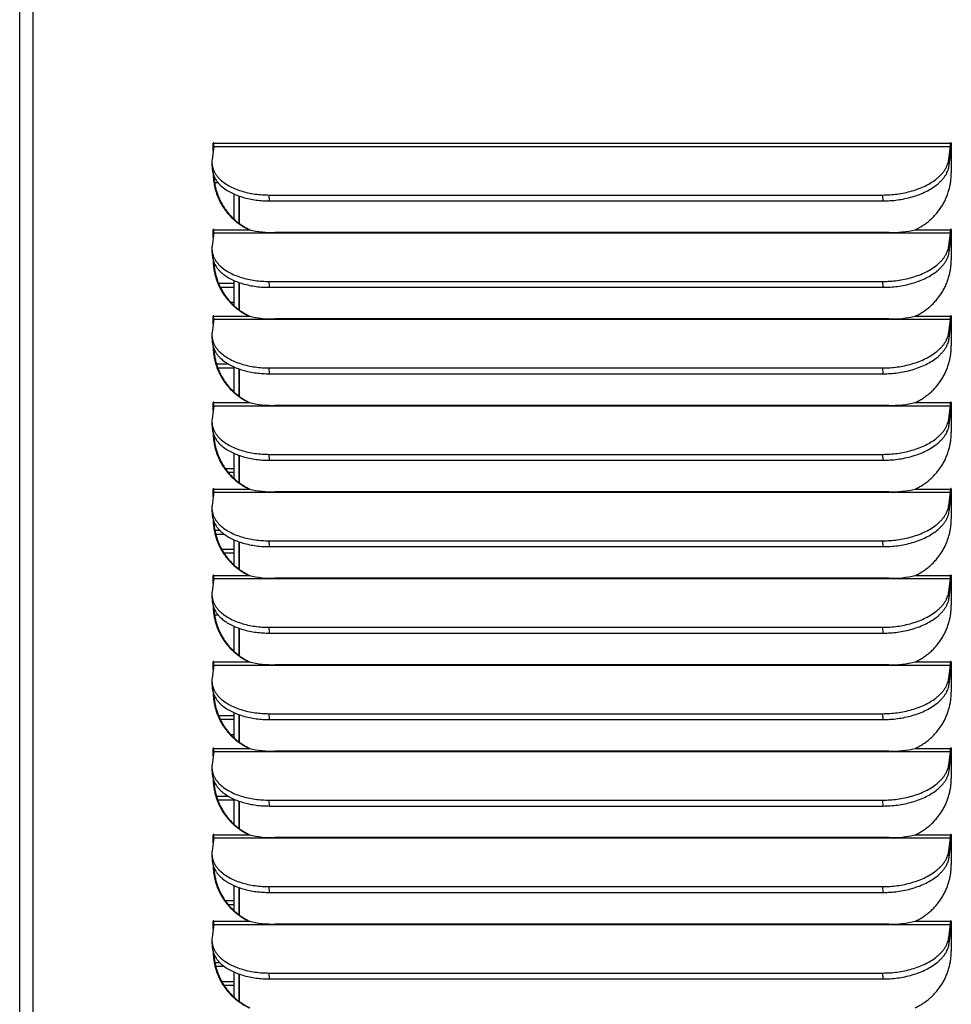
# Model space of a CAD drawing. Extents: x 742 to 849, y -110 to -28.
# Tile 11 of 17: x 785 to 792, y -63 to -55. Entities that reach past the tile are written whole.
import ezdxf

# ---------------------------------------------------------------- set-up
doc = ezdxf.new("R2010")
doc.units = 0
doc.header["$LTSCALE"] = 4
doc.header["$MEASUREMENT"] = 0
doc.layers.get('0').update_dxf_attribs({"linetype": 'CONTINUOUS'})

msp = doc.modelspace()

# ---------------------------------------------------------------- linework, layer by layer
for p, q in [((784.7, -77.1321), (784.7, -44.5451)), ((784.8095, -77.1321), (784.8095, -44.5451)), ((786.2709, -55.6918), (786.2576, -55.7989)), ((786.2712, -55.6664), (786.2661, -55.6664)), ((786.2661, -55.7305), (786.2661, -55.6664)), ((786.2709, -55.6918), (792.2362, -55.6918)), ((786.2712, -55.6897), (786.2712, -55.6664)), ((786.2721, -55.6664), (792.2373, -55.6664)), ((792.2228, -55.7989), (792.2362, -55.6918)), ((792.2424, -55.6664), (792.2373, -55.6664)), ((792.2433, -55.6664), (792.2433, -55.9074)), ((792.2257, -55.8464), (792.2228, -55.7989)), ((792.2257, -55.8464), (792.2391, -55.7393)), ((786.2566, -55.8293), (786.2595, -55.8768)), ((786.2845, -55.9558), (786.2735, -55.9558)), ((786.307, -55.987), (786.2775, -55.987)), ((786.434, -56.0771), (786.434, -56.2798)), ((786.4732, -56.0929), (786.4732, -56.3125)), ((786.476, -56.0938), (786.476, -56.3145)), ((786.7229, -56.1332), (786.72, -56.0857)), ((786.72, -56.0857), (791.689, -56.0857)), ((791.6919, -56.1332), (791.689, -56.0857)), ((786.7229, -56.1332), (791.6919, -56.1332)), ((786.2712, -56.3664), (786.2661, -56.3664)), ((786.2661, -56.4305), (786.2661, -56.3664)), ((786.2712, -56.3897), (786.2712, -56.3664)), ((786.2721, -56.3664), (786.558, -56.3664)), ((786.558, -56.3664), (786.5631, -56.3664)), ((791.9514, -56.3664), (792.2373, -56.3664)), ((792.2424, -56.3664), (792.2373, -56.3664)), ((792.2433, -56.3664), (792.2433, -56.6074)), ((786.2709, -56.3918), (786.2576, -56.4989)), ((786.2709, -56.3918), (792.2362, -56.3918)), ((791.7383, -56.3893), (786.7693, -56.3893)), ((792.2228, -56.4989), (792.2362, -56.3918)), ((792.2257, -56.5464), (792.2391, -56.4393)), ((792.2257, -56.5464), (792.2228, -56.4989)), ((786.2566, -56.5293), (786.2595, -56.5768)), ((786.3089, -56.7995), (786.434, -56.7995)), ((786.323, -56.8308), (786.434, -56.8308)), ((786.434, -56.7771), (786.434, -56.9798)), ((786.4732, -56.7929), (786.4732, -57.0125)), ((786.476, -56.7938), (786.476, -57.0145)), ((786.7229, -56.8332), (786.72, -56.7857)), ((786.72, -56.7857), (791.689, -56.7857)), ((786.7229, -56.8332), (791.6919, -56.8332)), ((791.6919, -56.8332), (791.689, -56.7857)), ((786.434, -56.9558), (786.4097, -56.9558)), ((786.2712, -57.0664), (786.2661, -57.0664)), ((786.2661, -57.1305), (786.2661, -57.0664)), ((786.2712, -57.0897), (786.2712, -57.0664)), ((786.2721, -57.0664), (786.558, -57.0664)), ((786.558, -57.0664), (786.5631, -57.0664)), ((791.9514, -57.0664), (792.2373, -57.0664)), ((792.2424, -57.0664), (792.2373, -57.0664)), ((792.2433, -57.0664), (792.2433, -57.3074)), ((786.2709, -57.0918), (786.2576, -57.1989)), ((786.2709, -57.0918), (792.2362, -57.0918)), ((791.7383, -57.0893), (786.7693, -57.0893)), ((792.2228, -57.1989), (792.2362, -57.0918)), ((792.2257, -57.2464), (792.2391, -57.1393)), ((786.2566, -57.2293), (786.2595, -57.2768)), ((792.2257, -57.2464), (792.2228, -57.1989)), ((786.3922, -57.4558), (786.2933, -57.4558)), ((786.434, -57.4771), (786.434, -57.6798)), ((786.434, -57.487), (786.304, -57.487)), ((786.4732, -57.4929), (786.4732, -57.7125)), ((786.476, -57.4938), (786.476, -57.7145)), ((786.7229, -57.5332), (786.72, -57.4857)), ((786.72, -57.4857), (791.689, -57.4857)), ((786.7229, -57.5332), (791.6919, -57.5332)), ((791.6919, -57.5332), (791.689, -57.4857)), ((786.2709, -57.7918), (786.2576, -57.8989)), ((786.2712, -57.7664), (786.2661, -57.7664)), ((786.2661, -57.8305), (786.2661, -57.7664)), ((786.2709, -57.7918), (792.2362, -57.7918)), ((786.2712, -57.7897), (786.2712, -57.7664)), ((786.2721, -57.7664), (786.558, -57.7664)), ((786.558, -57.7664), (786.5631, -57.7664)), ((791.7383, -57.7893), (786.7693, -57.7893)), ((791.9514, -57.7664), (792.2373, -57.7664)), ((792.2228, -57.8989), (792.2362, -57.7918)), ((792.2424, -57.7664), (792.2373, -57.7664)), ((792.2433, -57.7664), (792.2433, -58.0074)), ((792.2257, -57.9464), (792.2391, -57.8393)), ((786.2566, -57.9293), (786.2595, -57.9768)), ((792.2257, -57.9464), (792.2228, -57.8989)), ((786.434, -58.1771), (786.434, -58.3798)), ((786.4732, -58.1929), (786.4732, -58.4125)), ((786.476, -58.1938), (786.476, -58.4145)), ((786.7229, -58.2332), (786.72, -58.1857)), ((786.72, -58.1857), (791.689, -58.1857)), ((791.6919, -58.2332), (791.689, -58.1857)), ((786.7229, -58.2332), (791.6919, -58.2332)), ((786.3637, -58.2995), (786.434, -58.2995)), ((786.3876, -58.3308), (786.434, -58.3308)), ((786.2709, -58.4918), (786.2576, -58.5989)), ((786.2712, -58.4664), (786.2661, -58.4664)), ((786.2661, -58.5305), (786.2661, -58.4664)), ((786.2709, -58.4918), (792.2362, -58.4918)), ((786.2712, -58.4897), (786.2712, -58.4664)), ((786.2721, -58.4664), (786.558, -58.4664)), ((786.558, -58.4664), (786.5631, -58.4664)), ((791.7383, -58.4893), (786.7693, -58.4893)), ((791.9514, -58.4664), (792.2373, -58.4664)), ((792.2228, -58.5989), (792.2362, -58.4918)), ((792.2424, -58.4664), (792.2373, -58.4664)), ((792.2433, -58.4664), (792.2433, -58.7074)), ((792.2257, -58.6464), (792.2228, -58.5989)), ((792.2257, -58.6464), (792.2391, -58.5393)), ((786.2566, -58.6293), (786.2595, -58.6768)), ((786.2796, -58.7995), (786.3184, -58.7995)), ((786.2864, -58.8308), (786.3542, -58.8308)), ((786.434, -58.8771), (786.434, -59.0798)), ((786.4732, -58.8929), (786.4732, -59.1125)), ((786.476, -58.8938), (786.476, -59.1145)), ((786.7229, -58.9332), (786.72, -58.8857)), ((786.72, -58.8857), (791.689, -58.8857)), ((791.6919, -58.9332), (791.689, -58.8857)), ((786.434, -58.9558), (786.3361, -58.9558)), ((786.434, -58.987), (786.3552, -58.987)), ((786.7229, -58.9332), (791.6919, -58.9332)), ((786.2709, -59.1918), (786.2576, -59.2989)), ((786.2712, -59.1664), (786.2661, -59.1664)), ((786.2661, -59.2305), (786.2661, -59.1664)), ((786.2709, -59.1918), (792.2362, -59.1918)), ((786.2712, -59.1897), (786.2712, -59.1664)), ((786.2721, -59.1664), (786.558, -59.1664)), ((786.558, -59.1664), (786.5631, -59.1664)), ((791.7383, -59.1893), (786.7693, -59.1893)), ((791.9514, -59.1664), (792.2373, -59.1664)), ((792.2228, -59.2989), (792.2362, -59.1918)), ((792.2424, -59.1664), (792.2373, -59.1664)), ((792.2433, -59.1664), (792.2433, -59.4074)), ((792.2257, -59.3464), (792.2228, -59.2989)), ((792.2257, -59.3464), (792.2391, -59.2393)), ((786.2566, -59.3293), (786.2595, -59.3768)), ((786.2846, -59.4558), (786.2735, -59.4558)), ((786.307, -59.487), (786.2775, -59.487)), ((786.434, -59.5771), (786.434, -59.7798)), ((786.4732, -59.5929), (786.4732, -59.8125)), ((786.476, -59.5938), (786.476, -59.8145)), ((786.7229, -59.6332), (786.72, -59.5857)), ((786.72, -59.5857), (791.689, -59.5857)), ((786.7229, -59.6332), (791.6919, -59.6332)), ((791.6919, -59.6332), (791.689, -59.5857)), ((786.2712, -59.8664), (786.2661, -59.8664)), ((786.2661, -59.9305), (786.2661, -59.8664)), ((786.2712, -59.8897), (786.2712, -59.8664)), ((786.2721, -59.8664), (786.558, -59.8664)), ((786.558, -59.8664), (786.5631, -59.8664)), ((791.9514, -59.8664), (792.2373, -59.8664)), ((792.2424, -59.8664), (792.2373, -59.8664)), ((792.2433, -59.8664), (792.2433, -60.1074)), ((786.2709, -59.8918), (786.2576, -59.9989)), ((786.2709, -59.8918), (792.2362, -59.8918)), ((791.7383, -59.8893), (786.7693, -59.8893)), ((792.2228, -59.9989), (792.2362, -59.8918)), ((792.2257, -60.0464), (792.2391, -59.9393)), ((786.2566, -60.0293), (786.2595, -60.0768)), ((792.2257, -60.0464), (792.2228, -59.9989)), ((786.3089, -60.2995), (786.434, -60.2995)), ((786.323, -60.3308), (786.434, -60.3308)), ((786.434, -60.2771), (786.434, -60.4798)), ((786.4732, -60.2929), (786.4732, -60.5125)), ((786.476, -60.2938), (786.476, -60.5145)), ((786.7229, -60.3332), (786.72, -60.2857)), ((786.72, -60.2857), (791.689, -60.2857)), ((786.7229, -60.3332), (791.6919, -60.3332)), ((791.6919, -60.3332), (791.689, -60.2857)), ((786.434, -60.4558), (786.4097, -60.4558)), ((786.2709, -60.5918), (786.2576, -60.6989)), ((786.2712, -60.5664), (786.2661, -60.5664)), ((786.2661, -60.6305), (786.2661, -60.5664)), ((786.2709, -60.5918), (792.2362, -60.5918)), ((786.2712, -60.5897), (786.2712, -60.5664)), ((786.2721, -60.5664), (786.558, -60.5664)), ((786.558, -60.5664), (786.5631, -60.5664)), ((791.7383, -60.5893), (786.7693, -60.5893)), ((791.9514, -60.5664), (792.2373, -60.5664)), ((792.2228, -60.6989), (792.2362, -60.5918)), ((792.2424, -60.5664), (792.2373, -60.5664)), ((792.2433, -60.5664), (792.2433, -60.8074)), ((792.2257, -60.7464), (792.2391, -60.6393)), ((786.2566, -60.7293), (786.2595, -60.7768)), ((792.2257, -60.7464), (792.2228, -60.6989)), ((786.3922, -60.9558), (786.2933, -60.9558)), ((786.434, -60.987), (786.304, -60.987)), ((786.434, -60.9771), (786.434, -61.1798)), ((786.7229, -61.0332), (786.72, -60.9857)), ((786.72, -60.9857), (791.689, -60.9857)), ((791.6919, -61.0332), (791.689, -60.9857)), ((786.4732, -60.9929), (786.4732, -61.2125)), ((786.476, -60.9938), (786.476, -61.2145)), ((786.7229, -61.0332), (791.6919, -61.0332)), ((786.2709, -61.2918), (786.2576, -61.3989)), ((786.2712, -61.2664), (786.2661, -61.2664)), ((786.2661, -61.3305), (786.2661, -61.2664)), ((786.2709, -61.2918), (792.2362, -61.2918)), ((786.2712, -61.2897), (786.2712, -61.2664)), ((786.2721, -61.2664), (786.558, -61.2664)), ((786.558, -61.2664), (786.5631, -61.2664)), ((791.7383, -61.2893), (786.7693, -61.2893)), ((791.9514, -61.2664), (792.2373, -61.2664)), ((792.2228, -61.3989), (792.2362, -61.2918)), ((792.2424, -61.2664), (792.2373, -61.2664)), ((792.2433, -61.2664), (792.2433, -61.5074)), ((792.2257, -61.4464), (792.2391, -61.3393)), ((786.2566, -61.4293), (786.2595, -61.4768)), ((792.2257, -61.4464), (792.2228, -61.3989)), ((786.434, -61.6771), (786.434, -61.8798)), ((786.4732, -61.6929), (786.4732, -61.9125)), ((786.476, -61.6938), (786.476, -61.9145)), ((786.7229, -61.7332), (786.72, -61.6857)), ((786.72, -61.6857), (791.689, -61.6857)), ((791.6919, -61.7332), (791.689, -61.6857)), ((786.7229, -61.7332), (791.6919, -61.7332)), ((786.3637, -61.7995), (786.434, -61.7995)), ((786.3876, -61.8308), (786.434, -61.8308)), ((786.2709, -61.9918), (786.2576, -62.0989)), ((786.2712, -61.9664), (786.2661, -61.9664)), ((786.2661, -62.0305), (786.2661, -61.9664)), ((786.2709, -61.9918), (792.2362, -61.9918)), ((786.2712, -61.9897), (786.2712, -61.9664)), ((786.2721, -61.9664), (786.558, -61.9664)), ((786.558, -61.9664), (786.5631, -61.9664)), ((791.7383, -61.9893), (786.7693, -61.9893)), ((791.9514, -61.9664), (792.2373, -61.9664)), ((792.2228, -62.0989), (792.2362, -61.9918)), ((792.2424, -61.9664), (792.2373, -61.9664)), ((792.2433, -61.9664), (792.2433, -62.2074)), ((792.2257, -62.1464), (792.2228, -62.0989)), ((792.2257, -62.1464), (792.2391, -62.0393)), ((786.2566, -62.1293), (786.2595, -62.1768)), ((786.2796, -62.2995), (786.3184, -62.2995)), ((786.2864, -62.3308), (786.3541, -62.3308)), ((786.434, -62.3771), (786.434, -62.5798)), ((786.4732, -62.3929), (786.4732, -62.6125)), ((786.476, -62.3938), (786.476, -62.6145)), ((786.7229, -62.4332), (786.72, -62.3857)), ((786.72, -62.3857), (791.689, -62.3857)), ((791.6919, -62.4332), (791.689, -62.3857)), ((786.434, -62.4558), (786.3361, -62.4558)), ((786.434, -62.487), (786.3552, -62.487)), ((786.7229, -62.4332), (791.6919, -62.4332))]:
    msp.add_line(p, q)
for centre, radius, start, end in [((786.752, -55.5633), 0.8261, 256.42163, 271.20156), ((791.7569, -55.5601), 0.8294, 268.71593, 283.55923), ((786.752, -56.2633), 0.8261, 256.42163, 271.20156), ((791.7569, -56.2601), 0.8294, 268.71593, 283.55923), ((786.752, -56.9633), 0.8261, 256.42163, 271.20156), ((791.7569, -56.9601), 0.8294, 268.71593, 283.55923), ((786.752, -57.6633), 0.8261, 256.42163, 271.20156), ((791.7569, -57.6601), 0.8294, 268.71593, 283.55923), ((786.752, -58.3633), 0.8261, 256.42163, 271.20156), ((791.7569, -58.3601), 0.8294, 268.71593, 283.55923), ((786.752, -59.0633), 0.8261, 256.42163, 271.20156), ((791.7569, -59.0601), 0.8294, 268.71593, 283.55923), ((786.752, -59.7633), 0.8261, 256.42163, 271.20156), ((791.7569, -59.7601), 0.8294, 268.71593, 283.55923), ((786.752, -60.4633), 0.8261, 256.42163, 271.20156), ((791.7569, -60.4601), 0.8294, 268.71593, 283.55923), ((786.752, -61.1633), 0.8261, 256.42163, 271.20156), ((791.7569, -61.1601), 0.8294, 268.71593, 283.55923)]:
    msp.add_arc(centre, radius, start, end)
for points, weights in [([(786.2721, -55.6664), (786.2721, -55.6634), (786.2691, -55.6634), (786.2661, -55.6634), (786.2661, -55.6664)], [1, 0.707106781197, 1, 0.707106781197, 1]), ([(792.2433, -55.6664), (792.2433, -55.6634), (792.2403, -55.6634), (792.2373, -55.6634), (792.2373, -55.6664)], [1, 0.707106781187, 1, 0.707106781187, 1]), ([(786.2721, -56.3664), (786.2721, -56.3634), (786.2691, -56.3634), (786.2661, -56.3634), (786.2661, -56.3664)], [1, 0.707106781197, 1, 0.707106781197, 1]), ([(792.2433, -56.3664), (792.2433, -56.3634), (792.2403, -56.3634), (792.2373, -56.3634), (792.2373, -56.3664)], [1, 0.707106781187, 1, 0.707106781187, 1]), ([(786.2721, -57.0664), (786.2721, -57.0634), (786.2691, -57.0634), (786.2661, -57.0634), (786.2661, -57.0664)], [1, 0.707106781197, 1, 0.707106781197, 1]), ([(792.2433, -57.0664), (792.2433, -57.0634), (792.2403, -57.0634), (792.2373, -57.0634), (792.2373, -57.0664)], [1, 0.707106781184, 1, 0.707106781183, 1]), ([(786.2721, -57.7664), (786.2721, -57.7634), (786.2691, -57.7634), (786.2661, -57.7634), (786.2661, -57.7664)], [1, 0.707106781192, 1, 0.707106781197, 1]), ([(792.2433, -57.7664), (792.2433, -57.7634), (792.2403, -57.7634), (792.2373, -57.7634), (792.2373, -57.7664)], [1, 0.707106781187, 1, 0.707106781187, 1]), ([(786.2721, -58.4664), (786.2721, -58.4634), (786.2691, -58.4634), (786.2661, -58.4634), (786.2661, -58.4664)], [1, 0.707106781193, 1, 0.707106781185, 1]), ([(792.2433, -58.4664), (792.2433, -58.4634), (792.2403, -58.4634), (792.2373, -58.4634), (792.2373, -58.4664)], [1, 0.707106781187, 1, 0.707106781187, 1]), ([(786.2721, -59.1664), (786.2721, -59.1634), (786.2691, -59.1634), (786.2661, -59.1634), (786.2661, -59.1664)], [1, 0.707106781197, 1, 0.70710678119, 1]), ([(792.2433, -59.1664), (792.2433, -59.1634), (792.2403, -59.1634), (792.2373, -59.1634), (792.2373, -59.1664)], [1, 0.707106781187, 1, 0.707106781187, 1]), ([(786.2721, -59.8664), (786.2721, -59.8634), (786.2691, -59.8634), (786.2661, -59.8634), (786.2661, -59.8664)], [1, 0.707106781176, 1, 0.707106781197, 1]), ([(792.2433, -59.8664), (792.2433, -59.8634), (792.2403, -59.8634), (792.2373, -59.8634), (792.2373, -59.8664)], [1, 0.707106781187, 1, 0.707106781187, 1]), ([(786.2721, -60.5664), (786.2721, -60.5634), (786.2691, -60.5634), (786.2661, -60.5634), (786.2661, -60.5664)], [1, 0.707106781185, 1, 0.707106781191, 1]), ([(792.2433, -60.5664), (792.2433, -60.5634), (792.2403, -60.5634), (792.2373, -60.5634), (792.2373, -60.5664)], [1, 0.707106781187, 1, 0.707106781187, 1]), ([(786.2721, -61.2664), (786.2721, -61.2634), (786.2691, -61.2634), (786.2661, -61.2634), (786.2661, -61.2664)], [1, 0.707106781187, 1, 0.707106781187, 1]), ([(792.2433, -61.2664), (792.2433, -61.2634), (792.2403, -61.2634), (792.2373, -61.2634), (792.2373, -61.2664)], [1, 0.707106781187, 1, 0.707106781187, 1]), ([(786.2721, -61.9664), (786.2721, -61.9634), (786.2691, -61.9634), (786.2661, -61.9634), (786.2661, -61.9664)], [1, 0.707106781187, 1, 0.707106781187, 1]), ([(792.2433, -61.9664), (792.2433, -61.9634), (792.2403, -61.9634), (792.2373, -61.9634), (792.2373, -61.9664)], [1, 0.707106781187, 1, 0.707106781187, 1])]:
    msp.add_rational_spline(points, weights, degree=2, knots=[0, 0, 0, 0.5, 0.5, 1, 1, 1])
for points, weights in [([(786.2709, -55.6918), (786.2721, -55.6825), (786.2721, -55.6664)], [1, 0.887010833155, 1]), ([(786.2716, -55.6648), (786.2712, -55.6655), (786.2712, -55.6664)], [1, 0.960657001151, 1]), ([(792.2362, -55.6918), (792.2373, -55.6825), (792.2373, -55.6664)], [1, 0.887010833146, 1]), ([(792.2391, -55.7393), (792.2424, -55.7127), (792.2424, -55.6664)], [1, 0.88701083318, 1]), ([(792.2428, -55.6648), (792.2424, -55.6655), (792.2424, -55.6664)], [1, 0.960657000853, 1]), ([(786.2576, -55.7989), (786.2219, -56.0857), (786.72, -56.0857)], [1, 0.707106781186, 1]), ([(791.689, -56.0857), (792.1871, -56.0857), (792.2228, -55.7989)], [1, 0.707106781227, 1]), ([(786.2595, -55.8768), (786.2752, -56.1332), (786.7229, -56.1332)], [1, 0.743706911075, 1]), ([(791.6919, -56.1332), (792.19, -56.1332), (792.2257, -55.8464)], [1, 0.707106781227, 1]), ([(786.2661, -55.9074), (786.2661, -56.2304), (786.558, -56.3664)], [1, 0.842877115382, 1]), ([(786.2717, -55.9298), (786.2853, -56.237), (786.5631, -56.3664)], [1, 0.854609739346, 1]), ([(791.9514, -56.3664), (792.2433, -56.2304), (792.2433, -55.9074)], [1, 0.842877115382, 1]), ([(786.2709, -56.3918), (786.2721, -56.3825), (786.2721, -56.3664)], [1, 0.887010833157, 1]), ([(786.2716, -56.3648), (786.2712, -56.3655), (786.2712, -56.3664)], [1, 0.960657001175, 1]), ([(792.2362, -56.3918), (792.2373, -56.3825), (792.2373, -56.3664)], [1, 0.887010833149, 1]), ([(792.2391, -56.4393), (792.2424, -56.4127), (792.2424, -56.3664)], [1, 0.887010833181, 1]), ([(792.2428, -56.3648), (792.2424, -56.3655), (792.2424, -56.3664)], [1, 0.960657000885, 1]), ([(786.2576, -56.4989), (786.2219, -56.7857), (786.72, -56.7857)], [1, 0.707106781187, 1]), ([(791.689, -56.7857), (792.1871, -56.7857), (792.2228, -56.4989)], [1, 0.707106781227, 1]), ([(786.2595, -56.5768), (786.2752, -56.8332), (786.7229, -56.8332)], [1, 0.743706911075, 1]), ([(786.2661, -56.6074), (786.2661, -56.9304), (786.558, -57.0664)], [1, 0.842877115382, 1]), ([(791.6919, -56.8332), (792.19, -56.8332), (792.2257, -56.5464)], [1, 0.707106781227, 1]), ([(791.9514, -57.0664), (792.2433, -56.9304), (792.2433, -56.6074)], [1, 0.842877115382, 1]), ([(786.2717, -56.6298), (786.2853, -56.937), (786.5631, -57.0664)], [1, 0.854609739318, 1]), ([(786.2709, -57.0918), (786.2721, -57.0825), (786.2721, -57.0664)], [1, 0.887010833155, 1]), ([(786.2716, -57.0648), (786.2712, -57.0655), (786.2712, -57.0664)], [1, 0.960657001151, 1]), ([(792.2362, -57.0918), (792.2373, -57.0825), (792.2373, -57.0664)], [1, 0.887010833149, 1]), ([(792.2391, -57.1393), (792.2424, -57.1127), (792.2424, -57.0664)], [1, 0.887010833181, 1]), ([(792.2428, -57.0648), (792.2424, -57.0655), (792.2424, -57.0664)], [1, 0.960657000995, 1]), ([(786.2576, -57.1989), (786.2219, -57.4857), (786.72, -57.4857)], [1, 0.707106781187, 1]), ([(791.689, -57.4857), (792.1871, -57.4857), (792.2228, -57.1989)], [1, 0.707106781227, 1]), ([(786.2595, -57.2768), (786.2752, -57.5332), (786.7229, -57.5332)], [1, 0.743706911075, 1]), ([(786.2661, -57.3074), (786.2661, -57.6304), (786.558, -57.7664)], [1, 0.842877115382, 1]), ([(791.6919, -57.5332), (792.19, -57.5332), (792.2257, -57.2464)], [1, 0.707106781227, 1]), ([(791.9514, -57.7664), (792.2433, -57.6304), (792.2433, -57.3074)], [1, 0.842877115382, 1]), ([(786.2717, -57.3298), (786.2853, -57.637), (786.5631, -57.7664)], [1, 0.854609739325, 1]), ([(786.2709, -57.7918), (786.2721, -57.7825), (786.2721, -57.7664)], [1, 0.887010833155, 1]), ([(786.2716, -57.7648), (786.2712, -57.7655), (786.2712, -57.7664)], [1, 0.960657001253, 1]), ([(792.2362, -57.7918), (792.2373, -57.7825), (792.2373, -57.7664)], [1, 0.887010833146, 1]), ([(792.2391, -57.8393), (792.2424, -57.8127), (792.2424, -57.7664)], [1, 0.887010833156, 1]), ([(792.2428, -57.7648), (792.2424, -57.7655), (792.2424, -57.7664)], [1, 0.960657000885, 1]), ([(786.2576, -57.8989), (786.2219, -58.1857), (786.72, -58.1857)], [1, 0.707106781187, 1]), ([(791.689, -58.1857), (792.1871, -58.1857), (792.2228, -57.8989)], [1, 0.707106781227, 1]), ([(791.6919, -58.2332), (792.19, -58.2332), (792.2257, -57.9464)], [1, 0.707106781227, 1]), ([(786.2595, -57.9768), (786.2752, -58.2332), (786.7229, -58.2332)], [1, 0.743706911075, 1]), ([(786.2661, -58.0074), (786.2661, -58.3304), (786.558, -58.4664)], [1, 0.842877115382, 1]), ([(786.2717, -58.0298), (786.2853, -58.337), (786.5631, -58.4664)], [1, 0.854609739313, 1]), ([(791.9514, -58.4664), (792.2433, -58.3304), (792.2433, -58.0074)], [1, 0.842877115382, 1]), ([(786.2709, -58.4918), (786.2721, -58.4825), (786.2721, -58.4664)], [1, 0.887010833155, 1]), ([(786.2716, -58.4648), (786.2712, -58.4655), (786.2712, -58.4664)], [1, 0.960657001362, 1]), ([(792.2362, -58.4918), (792.2373, -58.4825), (792.2373, -58.4664)], [1, 0.887010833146, 1]), ([(792.2391, -58.5393), (792.2424, -58.5127), (792.2424, -58.4664)], [1, 0.88701083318, 1]), ([(792.2428, -58.4648), (792.2424, -58.4655), (792.2424, -58.4664)], [1, 0.960657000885, 1]), ([(786.2576, -58.5989), (786.2219, -58.8857), (786.72, -58.8857)], [1, 0.707106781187, 1]), ([(791.689, -58.8857), (792.1871, -58.8857), (792.2228, -58.5989)], [1, 0.707106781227, 1]), ([(786.2595, -58.6768), (786.2752, -58.9332), (786.7229, -58.9332)], [1, 0.743706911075, 1]), ([(791.6919, -58.9332), (792.19, -58.9332), (792.2257, -58.6464)], [1, 0.707106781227, 1]), ([(786.2661, -58.7074), (786.2661, -59.0304), (786.558, -59.1664)], [1, 0.842877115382, 1]), ([(786.2717, -58.7298), (786.2853, -59.037), (786.5631, -59.1664)], [1, 0.854609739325, 1]), ([(791.9514, -59.1664), (792.2433, -59.0304), (792.2433, -58.7074)], [1, 0.842877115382, 1]), ([(786.2709, -59.1918), (786.2721, -59.1825), (786.2721, -59.1664)], [1, 0.887010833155, 1]), ([(786.2716, -59.1648), (786.2712, -59.1655), (786.2712, -59.1664)], [1, 0.960657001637, 1]), ([(792.2362, -59.1918), (792.2373, -59.1825), (792.2373, -59.1664)], [1, 0.887010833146, 1]), ([(792.2391, -59.2393), (792.2424, -59.2127), (792.2424, -59.1664)], [1, 0.887010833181, 1]), ([(792.2428, -59.1648), (792.2424, -59.1655), (792.2424, -59.1664)], [1, 0.960657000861, 1]), ([(786.2576, -59.2989), (786.2219, -59.5857), (786.72, -59.5857)], [1, 0.707106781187, 1]), ([(791.689, -59.5857), (792.1871, -59.5857), (792.2228, -59.2989)], [1, 0.707106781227, 1]), ([(786.2595, -59.3768), (786.2752, -59.6332), (786.7229, -59.6332)], [1, 0.743706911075, 1]), ([(791.6919, -59.6332), (792.19, -59.6332), (792.2257, -59.3464)], [1, 0.707106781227, 1]), ([(786.2661, -59.4074), (786.2661, -59.7304), (786.558, -59.8664)], [1, 0.842877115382, 1]), ([(786.2717, -59.4298), (786.2853, -59.737), (786.5631, -59.8664)], [1, 0.854609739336, 1]), ([(791.9514, -59.8664), (792.2433, -59.7304), (792.2433, -59.4074)], [1, 0.842877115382, 1]), ([(786.2709, -59.8918), (786.2721, -59.8825), (786.2721, -59.8664)], [1, 0.887010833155, 1]), ([(786.2716, -59.8648), (786.2712, -59.8655), (786.2712, -59.8664)], [1, 0.960657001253, 1]), ([(792.2362, -59.8918), (792.2373, -59.8825), (792.2373, -59.8664)], [1, 0.887010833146, 1]), ([(792.2391, -59.9393), (792.2424, -59.9127), (792.2424, -59.8664)], [1, 0.887010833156, 1]), ([(792.2428, -59.8648), (792.2424, -59.8655), (792.2424, -59.8664)], [1, 0.960657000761, 1]), ([(786.2576, -59.9989), (786.2219, -60.2857), (786.72, -60.2857)], [1, 0.707106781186, 1]), ([(791.689, -60.2857), (792.1871, -60.2857), (792.2228, -59.9989)], [1, 0.707106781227, 1]), ([(786.2595, -60.0768), (786.2752, -60.3332), (786.7229, -60.3332)], [1, 0.743706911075, 1]), ([(786.2661, -60.1074), (786.2661, -60.4304), (786.558, -60.5664)], [1, 0.842877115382, 1]), ([(791.6919, -60.3332), (792.19, -60.3332), (792.2257, -60.0464)], [1, 0.707106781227, 1]), ([(791.9514, -60.5664), (792.2433, -60.4304), (792.2433, -60.1074)], [1, 0.842877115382, 1]), ([(786.2717, -60.1298), (786.2853, -60.437), (786.5631, -60.5664)], [1, 0.854609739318, 1]), ([(786.2709, -60.5918), (786.2721, -60.5825), (786.2721, -60.5664)], [1, 0.887010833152, 1]), ([(786.2716, -60.5648), (786.2712, -60.5655), (786.2712, -60.5664)], [1, 0.960657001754, 1]), ([(792.2362, -60.5918), (792.2373, -60.5825), (792.2373, -60.5664)], [1, 0.887010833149, 1]), ([(792.2391, -60.6393), (792.2424, -60.6127), (792.2424, -60.5664)], [1, 0.88701083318, 1]), ([(792.2428, -60.5648), (792.2424, -60.5655), (792.2424, -60.5664)], [1, 0.960657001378, 1]), ([(786.2576, -60.6989), (786.2219, -60.9857), (786.72, -60.9857)], [1, 0.707106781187, 1]), ([(791.689, -60.9857), (792.1871, -60.9857), (792.2228, -60.6989)], [1, 0.707106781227, 1]), ([(791.6919, -61.0332), (792.19, -61.0332), (792.2257, -60.7464)], [1, 0.707106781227, 1]), ([(786.2595, -60.7768), (786.2752, -61.0332), (786.7229, -61.0332)], [1, 0.743706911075, 1]), ([(786.2661, -60.8074), (786.2661, -61.1304), (786.558, -61.2664)], [1, 0.842877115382, 1]), ([(786.2717, -60.8298), (786.2853, -61.137), (786.5631, -61.2664)], [1, 0.854609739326, 1]), ([(791.9514, -61.2664), (792.2433, -61.1304), (792.2433, -60.8074)], [1, 0.842877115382, 1]), ([(786.2709, -61.2918), (786.2721, -61.2825), (786.2721, -61.2664)], [1, 0.887010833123, 1]), ([(786.2716, -61.2648), (786.2712, -61.2655), (786.2712, -61.2664)], [1, 0.960657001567, 1]), ([(792.2362, -61.2918), (792.2373, -61.2825), (792.2373, -61.2664)], [1, 0.887010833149, 1]), ([(792.2391, -61.3393), (792.2424, -61.3127), (792.2424, -61.2664)], [1, 0.887010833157, 1]), ([(792.2428, -61.2648), (792.2424, -61.2655), (792.2424, -61.2664)], [1, 0.960657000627, 1]), ([(786.2576, -61.3989), (786.2219, -61.6857), (786.72, -61.6857)], [1, 0.707106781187, 1]), ([(791.689, -61.6857), (792.1871, -61.6857), (792.2228, -61.3989)], [1, 0.707106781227, 1]), ([(791.6919, -61.7332), (792.19, -61.7332), (792.2257, -61.4464)], [1, 0.707106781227, 1]), ([(786.2595, -61.4768), (786.2752, -61.7332), (786.7229, -61.7332)], [1, 0.743706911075, 1]), ([(786.2661, -61.5074), (786.2661, -61.8304), (786.558, -61.9664)], [1, 0.842877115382, 1]), ([(786.2717, -61.5298), (786.2853, -61.837), (786.5631, -61.9664)], [1, 0.854609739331, 1]), ([(791.9514, -61.9664), (792.2433, -61.8304), (792.2433, -61.5074)], [1, 0.842877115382, 1]), ([(786.2709, -61.9918), (786.2721, -61.9825), (786.2721, -61.9664)], [1, 0.887010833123, 1]), ([(786.2716, -61.9648), (786.2712, -61.9655), (786.2712, -61.9664)], [1, 0.960657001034, 1]), ([(792.2362, -61.9918), (792.2373, -61.9825), (792.2373, -61.9664)], [1, 0.887010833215, 1]), ([(792.2391, -62.0393), (792.2424, -62.0127), (792.2424, -61.9664)], [1, 0.88701083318, 1]), ([(792.2428, -61.9648), (792.2424, -61.9655), (792.2424, -61.9664)], [1, 0.96065700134, 1]), ([(786.2576, -62.0989), (786.2219, -62.3857), (786.72, -62.3857)], [1, 0.707106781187, 1]), ([(791.689, -62.3857), (792.1871, -62.3857), (792.2228, -62.0989)], [1, 0.707106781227, 1]), ([(786.2595, -62.1768), (786.2752, -62.4332), (786.7229, -62.4332)], [1, 0.743706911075, 1]), ([(791.6919, -62.4332), (792.19, -62.4332), (792.2257, -62.1464)], [1, 0.707106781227, 1]), ([(786.2661, -62.2074), (786.2661, -62.5304), (786.558, -62.6664)], [1, 0.842877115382, 1]), ([(786.2717, -62.2298), (786.2853, -62.537), (786.5631, -62.6664)], [1, 0.854609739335, 1]), ([(791.9514, -62.6664), (792.2433, -62.5304), (792.2433, -62.2074)], [1, 0.842877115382, 1])]:
    msp.add_rational_spline(points, weights, degree=2)

doc.saveas('drawing.dxf')
